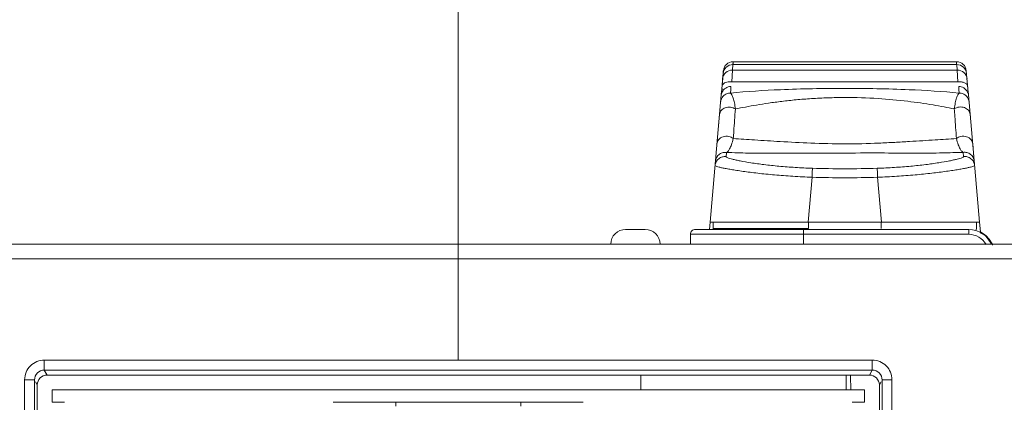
# Model space of a CAD drawing. Header units: centimetres. Extents: x -21 to 21, y -29.7 to 29.7.
# Tile 67 of 75: x 1.4 to 2.4, y 5.7 to 6.1. Entities that reach past the tile are written whole.
import ezdxf

# ---------------------------------------------------------------- set-up
doc = ezdxf.new("R2010")
doc.units = ezdxf.units.CM
doc.header["$MEASUREMENT"] = 0
doc.layers.add('06___PRT_ALL_SURFS', color=7, linetype='Continuous')

msp = doc.modelspace()

# ---------------------------------------------------------------- linework, layer by layer
at = {"layer": '06___PRT_ALL_SURFS', "color": 8, "lineweight": 5}
msp.add_open_spline([(-21.0058, -29.70447), (-21.0058, -29.70447), (20.9942, -29.70447), (20.9942, -29.70447), (20.9942, -29.70447), (20.9942, 29.69554), (20.9942, 29.69554), (20.9942, 29.69554), (-21.0058, 29.69554), (-21.0058, 29.69554), (-21.0058, 29.69554), (-21.0058, -29.70447), (-21.0058, -29.70447)], degree=3, knots=[0, 0, 0, 0, 0.25, 0.25, 0.25, 0.5, 0.5, 0.5, 0.75, 0.75, 0.75, 1, 1, 1, 1], dxfattribs=at)
at = {"layer": '06___PRT_ALL_SURFS', "color": 8, "lineweight": 0}
msp.add_open_spline([(1.85815, 5.74035), (1.85815, 5.74035), (1.85815, 7.92034), (1.85815, 7.92034)], degree=3, dxfattribs=at)
at = {"layer": '06___PRT_ALL_SURFS', "lineweight": 5}
for points in [[(2.13737, 6.04338), (2.13219, 6.04337), (2.12787, 6.03941), (2.12741, 6.03425)], [(2.13737, 6.04338), (2.13737, 6.04338), (2.13722, 6.04057), (2.13722, 6.04057)], [(2.13737, 6.04338), (2.13737, 6.04338), (2.13723, 6.04068), (2.13723, 6.04068)], [(2.36432, 6.04338), (2.36432, 6.04338), (2.13737, 6.04338), (2.13737, 6.04338)], [(2.36446, 6.04058), (2.36446, 6.04058), (2.36432, 6.04338), (2.36432, 6.04338)], [(2.36443, 6.04116), (2.36443, 6.04116), (2.36432, 6.04338), (2.36432, 6.04338)], [(2.37428, 6.03425), (2.37382, 6.03941), (2.3695, 6.04337), (2.36432, 6.04338)], [(2.12742, 6.03425), (2.12742, 6.03425), (2.12549, 6.01228), (2.12549, 6.01228)], [(2.13663, 6.03493), (2.13145, 6.03492), (2.12713, 6.03096), (2.12668, 6.0258)], [(2.13712, 6.04058), (2.13194, 6.04057), (2.12762, 6.03661), (2.12717, 6.03145)], [(2.1274, 6.03413), (2.1274, 6.03413), (2.12717, 6.03145), (2.12717, 6.03145)], [(2.12735, 6.03353), (2.12735, 6.03353), (2.1274, 6.03413), (2.1274, 6.03413)], [(2.13663, 6.03493), (2.13663, 6.03493), (2.13601, 6.02298), (2.13601, 6.02298)], [(2.36506, 6.03493), (2.36506, 6.03493), (2.13663, 6.03493), (2.13663, 6.03493)], [(2.13712, 6.04058), (2.13712, 6.04058), (2.13683, 6.03493), (2.13683, 6.03493)], [(2.13712, 6.04058), (2.13712, 6.04058), (2.13684, 6.03503), (2.13684, 6.03503)], [(2.36456, 6.04058), (2.36456, 6.04058), (2.13712, 6.04058), (2.13712, 6.04058)], [(2.36486, 6.03493), (2.36486, 6.03493), (2.36456, 6.04058), (2.36456, 6.04058)], [(2.36485, 6.03503), (2.36485, 6.03503), (2.36456, 6.04058), (2.36456, 6.04058)], [(2.37452, 6.03145), (2.37407, 6.03661), (2.36975, 6.04057), (2.36456, 6.04058)], [(2.36568, 6.02298), (2.36568, 6.02298), (2.36506, 6.03493), (2.36506, 6.03493)], [(2.37501, 6.0258), (2.37456, 6.03096), (2.37024, 6.03492), (2.36506, 6.03493)], [(2.3762, 6.01228), (2.3762, 6.01228), (2.37428, 6.03425), (2.37428, 6.03425)], [(2.12667, 6.02575), (2.12667, 6.02575), (2.12605, 6.01863), (2.12605, 6.01863)], [(2.12716, 6.03137), (2.12716, 6.03137), (2.12668, 6.0258), (2.12668, 6.0258)], [(2.36568, 6.02298), (2.36568, 6.02298), (2.13601, 6.02298), (2.13601, 6.02298)], [(2.12604, 6.0123), (2.12559, 6.01129), (2.12531, 6.01021), (2.12522, 6.00911)], [(2.12527, 6.00976), (2.12527, 6.00976), (2.12563, 6.01379), (2.12563, 6.01379)], [(2.12647, 6.01594), (2.12647, 6.01594), (2.12551, 6.01245), (2.12551, 6.01245)], [(2.1349, 6.01505), (2.1349, 6.01505), (2.13459, 6.01158), (2.13459, 6.01158)], [(2.13517, 6.01822), (2.13517, 6.01822), (2.1349, 6.01505), (2.1349, 6.01505)], [(2.36679, 6.01507), (2.36679, 6.01507), (2.36653, 6.01822), (2.36653, 6.01822)], [(2.3671, 6.0116), (2.3671, 6.0116), (2.36679, 6.01507), (2.36679, 6.01507)], [(2.37576, 6.01734), (2.37572, 6.01776), (2.37565, 6.01818), (2.37556, 6.0186)], [(2.37642, 6.00976), (2.37642, 6.00976), (2.37607, 6.01379), (2.37607, 6.01379)], [(2.12527, 6.00976), (2.12527, 6.00976), (2.11396, 5.88045), (2.11396, 5.88045)], [(2.38773, 5.88045), (2.38773, 5.88045), (2.37642, 6.00976), (2.37642, 6.00976)], [(2.12353, 5.98979), (2.12353, 5.98979), (2.12118, 5.96301), (2.12118, 5.96301)], [(2.37838, 5.9873), (2.37838, 5.9873), (2.37816, 5.9899), (2.37816, 5.9899)], [(2.38194, 5.94662), (2.38194, 5.94662), (2.38077, 5.96005), (2.38077, 5.96005)], [(2.11934, 5.94192), (2.11934, 5.94192), (2.11962, 5.9451), (2.11962, 5.9451)], [(2.13023, 5.94696), (2.13023, 5.94696), (2.13064, 5.95126), (2.13064, 5.95126)], [(2.37104, 5.95133), (2.37104, 5.95133), (2.37143, 5.94704), (2.37143, 5.94704)], [(2.38234, 5.94211), (2.38234, 5.94211), (2.38206, 5.94529), (2.38206, 5.94529)], [(2.2179, 5.93519), (2.23986, 5.93446), (2.26183, 5.93446), (2.28379, 5.93519)], [(2.21358, 5.88045), (2.21358, 5.88045), (2.21757, 5.92608), (2.21757, 5.92608)], [(2.21757, 5.92609), (2.23975, 5.92534), (2.26194, 5.92534), (2.28412, 5.92609)], [(2.28412, 5.92609), (2.28412, 5.92609), (2.28811, 5.88045), (2.28811, 5.88045)], [(2.04809, 5.87308), (2.04809, 5.87308), (2.02809, 5.87308), (2.02809, 5.87308)], [(2.37677, 5.87308), (2.37677, 5.87308), (2.09897, 5.87308), (2.09897, 5.87308)], [(2.11396, 5.88045), (2.11396, 5.88045), (2.11331, 5.87308), (2.11331, 5.87308)], [(2.11396, 5.88045), (2.11396, 5.88045), (2.38773, 5.88045), (2.38773, 5.88045)], [(2.11724, 5.87405), (2.11724, 5.87405), (2.11691, 5.88045), (2.11691, 5.88045)], [(2.21404, 5.87405), (2.21404, 5.87405), (2.11724, 5.87405), (2.11724, 5.87405)], [(2.11724, 5.87405), (2.11726, 5.87371), (2.11729, 5.87338), (2.11735, 5.87304)], [(2.20897, 5.85808), (2.20897, 5.85808), (2.20897, 5.87308), (2.20897, 5.87308)], [(2.21404, 5.88045), (2.21404, 5.88045), (2.21404, 5.87405), (2.21404, 5.87405)], [(2.28765, 5.87405), (2.28765, 5.87405), (2.28765, 5.88045), (2.28765, 5.88045)], [(2.37677, 5.86808), (2.37677, 5.86808), (2.37677, 5.87308), (2.37677, 5.87308)], [(2.39968, 5.85808), (2.3957, 5.86719), (2.38671, 5.87308), (2.37677, 5.87308)], [(2.38409, 5.87186), (2.38429, 5.87258), (2.38441, 5.87331), (2.38445, 5.87405)], [(2.38478, 5.88045), (2.38478, 5.88045), (2.38445, 5.87405), (2.38445, 5.87405)], [(2.38861, 5.87045), (2.38861, 5.87045), (2.38773, 5.88045), (2.38773, 5.88045)], [(2.37677, 5.86808), (2.37677, 5.86808), (2.09397, 5.86808), (2.09397, 5.86808)], [(2.09397, 5.86808), (2.09397, 5.86808), (2.09397, 5.85808), (2.09397, 5.85808)], [(2.39427, 5.85776), (2.39075, 5.86413), (2.38404, 5.86808), (2.37677, 5.86808)], [(2.39391, 5.86699), (2.39391, 5.86699), (2.38825, 5.86969), (2.38825, 5.86969)], [(2.39454, 5.86639), (2.39277, 5.86802), (2.39077, 5.8694), (2.38861, 5.87047)], [(2.38864, 5.86995), (2.38863, 5.87011), (2.38862, 5.87028), (2.38861, 5.87045)], [(2.39208, 5.86798), (2.39099, 5.8688), (2.38984, 5.86954), (2.38863, 5.87018)], [(2.39551, 5.86483), (2.39447, 5.86598), (2.39332, 5.86704), (2.39208, 5.86798)], [(2.39891, 5.85968), (2.39891, 5.85968), (2.39391, 5.86699), (2.39391, 5.86699)], [(2.39454, 5.86639), (2.39733, 5.86381), (2.39957, 5.86051), (2.40093, 5.85697)], [(2.39788, 5.86177), (2.39717, 5.86285), (2.39638, 5.86387), (2.39551, 5.86483)], [(-4.52294, 5.85808), (-4.52294, 5.85808), (2.52674, 5.85808), (2.52674, 5.85808)], [(2.3992, 5.85948), (2.3988, 5.86027), (2.39836, 5.86103), (2.39788, 5.86177)], [(2.52265, 5.84334), (2.52265, 5.84334), (-3.85417, 5.84334), (-3.85417, 5.84334)], [(1.43752, 5.74035), (1.43752, 5.74035), (2.27877, 5.74035), (2.27877, 5.74035)], [(1.43752, 5.74035), (1.43752, 5.74035), (1.43752, 5.73019), (1.43752, 5.73019)], [(2.27877, 5.74035), (2.27877, 5.74035), (2.27877, 5.73019), (2.27877, 5.73019)], [(1.44039, 5.72518), (1.43487, 5.72518), (1.4304, 5.72071), (1.4304, 5.71519)], [(1.43752, 5.73019), (1.43752, 5.73019), (2.27877, 5.73019), (2.27877, 5.73019)], [(1.44039, 5.72518), (1.44039, 5.72518), (1.43752, 5.73019), (1.43752, 5.73019)], [(2.2759, 5.72518), (2.2759, 5.72518), (1.44039, 5.72518), (1.44039, 5.72518)], [(2.04355, 5.71018), (2.04355, 5.71018), (2.04355, 5.72518), (2.04355, 5.72518)], [(2.2521, 5.71018), (2.2521, 5.71018), (2.2521, 5.72518), (2.2521, 5.72518)], [(2.25676, 5.72484), (2.25676, 5.72484), (2.25702, 5.70993), (2.25702, 5.70993)], [(2.2759, 5.72518), (2.2759, 5.72518), (2.27877, 5.73019), (2.27877, 5.73019)], [(2.2859, 5.71519), (2.2859, 5.72071), (2.28142, 5.72518), (2.2759, 5.72518)], [(1.41775, 5.04554), (1.41775, 5.04554), (1.41754, 5.72036), (1.41754, 5.72036)], [(1.42774, 5.04537), (1.42774, 5.04537), (1.42754, 5.72019), (1.42754, 5.72019)], [(1.4304, 5.71519), (1.4304, 5.71519), (1.42855, 5.71841), (1.42855, 5.71841)], [(1.4304, 5.71519), (1.4304, 5.71519), (1.4304, 5.04604), (1.4304, 5.04604)], [(2.2859, 5.71519), (2.2859, 5.71519), (2.28774, 5.71841), (2.28774, 5.71841)], [(2.2859, 5.04604), (2.2859, 5.04604), (2.2859, 5.71519), (2.2859, 5.71519)], [(2.28876, 5.72019), (2.28876, 5.72019), (2.28855, 5.04537), (2.28855, 5.04537)], [(2.29875, 5.72036), (2.29875, 5.72036), (2.29855, 5.04554), (2.29855, 5.04554)], [(1.4454, 5.71018), (1.4454, 5.71018), (2.2709, 5.71018), (2.2709, 5.71018)], [(1.4454, 5.71018), (1.4454, 5.71018), (1.4454, 5.69746), (1.4454, 5.69746)], [(2.2709, 5.69746), (2.2709, 5.69746), (2.2709, 5.71018), (2.2709, 5.71018)], [(1.4581, 5.69748), (1.4581, 5.69748), (1.4454, 5.69748), (1.4454, 5.69748)], [(1.98515, 5.69748), (1.98515, 5.69748), (1.73115, 5.69748), (1.73115, 5.69748)], [(1.79465, 5.69348), (1.79465, 5.69348), (1.79465, 5.69748), (1.79465, 5.69748)], [(1.92165, 5.69748), (1.92165, 5.69748), (1.92165, 5.69348), (1.92165, 5.69348)], [(2.2709, 5.69748), (2.2709, 5.69748), (2.2582, 5.69748), (2.2582, 5.69748)]]:
    msp.add_open_spline(points, degree=3, dxfattribs=at)
for points, knots in [([(2.1323, 6.02284), (2.13145, 6.02271), (2.1306, 6.02252), (2.12979, 6.02223), (2.12908, 6.02198), (2.1284, 6.02166), (2.12779, 6.02123), (2.1273, 6.02089), (2.12685, 6.02048), (2.12652, 6.01997), (2.12627, 6.01957), (2.12609, 6.0191), (2.12605, 6.01863)], [0, 0, 0, 0, 0.25, 0.25, 0.25, 0.5, 0.5, 0.5, 0.75, 0.75, 0.75, 1, 1, 1, 1]), ([(2.13601, 6.02298), (2.13571, 6.023), (2.1354, 6.02301), (2.1351, 6.02301), (2.13416, 6.02303), (2.13323, 6.02297), (2.1323, 6.02284)], [0, 0, 0, 0, 0.5, 0.5, 0.5, 1, 1, 1, 1]), ([(2.37564, 6.01863), (2.37558, 6.01929), (2.37526, 6.01992), (2.37482, 6.02043), (2.37422, 6.02113), (2.37341, 6.02161), (2.37257, 6.02197), (2.37151, 6.02242), (2.37039, 6.0227), (2.36926, 6.02286), (2.36807, 6.02302), (2.36687, 6.02305), (2.36568, 6.02298)], [0, 0, 0, 0, 0.25, 0.25, 0.25, 0.5, 0.5, 0.5, 0.75, 0.75, 0.75, 1, 1, 1, 1]), ([(2.13518, 6.01822), (2.13334, 6.01822), (2.13146, 6.01769), (2.12987, 6.01669), (2.12819, 6.01564), (2.12684, 6.01407), (2.12604, 6.0123)], [0, 0, 0, 0, 0.5, 0.5, 0.5, 1, 1, 1, 1]), ([(2.13459, 6.01158), (2.15153, 6.01322), (2.16853, 6.01427), (2.18554, 6.01499), (2.20727, 6.01592), (2.22902, 6.01631), (2.25077, 6.01632), (2.27254, 6.01632), (2.29431, 6.01593), (2.31606, 6.01501), (2.3331, 6.01429), (2.35013, 6.01324), (2.3671, 6.0116)], [0, 0, 0, 0, 0.25, 0.25, 0.25, 0.5, 0.5, 0.5, 0.75, 0.75, 0.75, 1, 1, 1, 1]), ([(2.37551, 6.0126), (2.37468, 6.0143), (2.37333, 6.01579), (2.37168, 6.01678), (2.37013, 6.01772), (2.36831, 6.01821), (2.36653, 6.01822)], [0, 0, 0, 0, 0.5, 0.5, 0.5, 1, 1, 1, 1]), ([(2.37648, 6.00911), (2.37645, 6.0094), (2.37641, 6.00969), (2.37636, 6.00998), (2.3762, 6.01088), (2.37591, 6.01177), (2.37551, 6.0126)], [0, 0, 0, 0, 0.5, 0.5, 0.5, 1, 1, 1, 1]), ([(2.12464, 6.00248), (2.12473, 6.00354), (2.125, 6.00459), (2.12542, 6.00558), (2.12591, 6.0067), (2.12661, 6.00773), (2.12747, 6.0086), (2.12839, 6.00954), (2.12951, 6.01029), (2.13073, 6.0108), (2.13195, 6.01131), (2.13327, 6.01158), (2.13459, 6.01158)], [0, 0, 0, 0, 0.25, 0.25, 0.25, 0.5, 0.5, 0.5, 0.75, 0.75, 0.75, 1, 1, 1, 1]), ([(2.13459, 6.01158), (2.13524, 6.0112), (2.13569, 6.01053), (2.13607, 6.00985), (2.13666, 6.00878), (2.13707, 6.00766), (2.13743, 6.00653), (2.13792, 6.00495), (2.13831, 6.00333), (2.13863, 6.0017), (2.13905, 5.9996), (2.13937, 5.9975), (2.13962, 5.99538)], [0, 0, 0, 0, 0.25, 0.25, 0.25, 0.5, 0.5, 0.5, 0.75, 0.75, 0.75, 1, 1, 1, 1]), ([(2.13962, 5.99538), (2.14306, 5.99611), (2.14651, 5.99677), (2.14997, 5.99741), (2.15371, 5.9981), (2.15746, 5.99877), (2.16121, 5.9994), (2.16528, 6.00009), (2.16935, 6.00075), (2.17343, 6.00134), (2.17789, 6.00199), (2.18235, 6.00257), (2.18682, 6.00311), (2.19164, 6.0037), (2.19646, 6.00424), (2.20129, 6.0047), (2.20651, 6.0052), (2.21174, 6.0056), (2.21698, 6.00594), (2.2225, 6.00629), (2.22802, 6.00657), (2.23354, 6.00676), (2.23927, 6.00695), (2.245, 6.00704), (2.25073, 6.00705), (2.26202, 6.00705), (2.27331, 6.00671), (2.28457, 6.006), (2.29467, 6.00536), (2.30475, 6.00442), (2.31479, 6.00322), (2.32338, 6.00219), (2.33194, 6.00097), (2.34046, 5.99954), (2.34422, 5.99891), (2.34797, 5.99824), (2.35172, 5.99754), (2.35518, 5.9969), (2.35864, 5.99624), (2.36208, 5.99552)], [0, 0, 0, 0, 0.0769231, 0.0769231, 0.0769231, 0.1538462, 0.1538462, 0.1538462, 0.2307692, 0.2307692, 0.2307692, 0.3076923, 0.3076923, 0.3076923, 0.3846154, 0.3846154, 0.3846154, 0.4615385, 0.4615385, 0.4615385, 0.5384615, 0.5384615, 0.5384615, 0.6153846, 0.6153846, 0.6153846, 0.6923077, 0.6923077, 0.6923077, 0.7692308, 0.7692308, 0.7692308, 0.8461538, 0.8461538, 0.8461538, 0.9230769, 0.9230769, 0.9230769, 1, 1, 1, 1]), ([(2.36208, 5.99552), (2.36234, 5.99762), (2.36266, 5.99971), (2.36307, 6.00179), (2.3634, 6.00341), (2.36378, 6.00502), (2.36427, 6.00659), (2.36463, 6.00772), (2.36504, 6.00882), (2.36563, 6.00988), (2.36601, 6.01056), (2.36645, 6.01122), (2.3671, 6.0116)], [0, 0, 0, 0, 0.25, 0.25, 0.25, 0.5, 0.5, 0.5, 0.75, 0.75, 0.75, 1, 1, 1, 1]), ([(2.3671, 6.0116), (2.36841, 6.0116), (2.36974, 6.01134), (2.37096, 6.01083), (2.37218, 6.01032), (2.37329, 6.00957), (2.37422, 6.00863), (2.37508, 6.00776), (2.37578, 6.00673), (2.37627, 6.0056), (2.37669, 6.00462), (2.37696, 6.00357), (2.37705, 6.00251)], [0, 0, 0, 0, 0.25, 0.25, 0.25, 0.5, 0.5, 0.5, 0.75, 0.75, 0.75, 1, 1, 1, 1]), ([(2.13962, 5.99538), (2.13817, 5.99636), (2.13645, 5.99698), (2.1347, 5.99721), (2.13293, 5.99744), (2.13112, 5.99727), (2.12943, 5.99669), (2.12786, 5.99614), (2.1264, 5.99523), (2.12532, 5.99395), (2.12433, 5.99278), (2.12366, 5.99129), (2.12353, 5.98979)], [0, 0, 0, 0, 0.25, 0.25, 0.25, 0.5, 0.5, 0.5, 0.75, 0.75, 0.75, 1, 1, 1, 1]), ([(2.13752, 5.96538), (2.13769, 5.96784), (2.13786, 5.9703), (2.13803, 5.97276), (2.13856, 5.9803), (2.13908, 5.98784), (2.13962, 5.99538)], [0, 0, 0, 0, 0.5, 0.5, 0.5, 1, 1, 1, 1]), ([(2.36208, 5.99552), (2.36353, 5.9965), (2.36525, 5.99712), (2.36701, 5.99734), (2.36877, 5.99757), (2.37058, 5.9974), (2.37226, 5.99681), (2.37383, 5.99626), (2.37529, 5.99535), (2.37637, 5.99407), (2.37736, 5.99289), (2.37802, 5.99141), (2.37816, 5.9899)], [0, 0, 0, 0, 0.25, 0.25, 0.25, 0.5, 0.5, 0.5, 0.75, 0.75, 0.75, 1, 1, 1, 1]), ([(2.36208, 5.99552), (2.36226, 5.99297), (2.36244, 5.99043), (2.36262, 5.98788), (2.36315, 5.9804), (2.36367, 5.97291), (2.36419, 5.96542)], [0, 0, 0, 0, 0.5, 0.5, 0.5, 1, 1, 1, 1]), ([(2.13752, 5.96538), (2.13622, 5.96639), (2.13466, 5.96709), (2.13303, 5.96744), (2.13108, 5.96785), (2.12903, 5.96777), (2.12713, 5.96715), (2.12535, 5.96657), (2.1237, 5.96553), (2.12255, 5.96405), (2.12164, 5.96289), (2.12105, 5.96147), (2.12092, 5.96002)], [0, 0, 0, 0, 0.25, 0.25, 0.25, 0.5, 0.5, 0.5, 0.75, 0.75, 0.75, 1, 1, 1, 1]), ([(2.13064, 5.95126), (2.13124, 5.95151), (2.13174, 5.95195), (2.13218, 5.95244), (2.13285, 5.95318), (2.13337, 5.95402), (2.13383, 5.9549), (2.13452, 5.95621), (2.1351, 5.95758), (2.1356, 5.95898), (2.13636, 5.96108), (2.13697, 5.96322), (2.13752, 5.96538)], [0, 0, 0, 0, 0.25, 0.25, 0.25, 0.5, 0.5, 0.5, 0.75, 0.75, 0.75, 1, 1, 1, 1]), ([(2.13752, 5.96538), (2.14472, 5.96482), (2.15192, 5.96438), (2.15913, 5.96393), (2.1678, 5.96339), (2.17648, 5.96284), (2.18515, 5.96232), (2.19549, 5.9617), (2.20582, 5.96113), (2.21617, 5.96071), (2.22771, 5.96025), (2.23926, 5.95997), (2.25081, 5.95997), (2.26237, 5.95997), (2.27392, 5.96024), (2.28547, 5.96073), (2.29084, 5.96095), (2.29622, 5.96123), (2.30159, 5.96152), (2.30656, 5.96179), (2.31153, 5.96207), (2.3165, 5.96236), (2.32104, 5.96262), (2.32559, 5.96288), (2.33013, 5.96316), (2.33428, 5.96343), (2.33842, 5.96371), (2.34257, 5.96399), (2.34978, 5.96447), (2.35699, 5.96493), (2.36419, 5.96542)], [0, 0, 0, 0, 0.1, 0.1, 0.1, 0.2, 0.2, 0.2, 0.3, 0.3, 0.3, 0.4, 0.4, 0.4, 0.5, 0.5, 0.5, 0.6, 0.6, 0.6, 0.7, 0.7, 0.7, 0.8, 0.8, 0.8, 0.9, 0.9, 0.9, 1, 1, 1, 1]), ([(2.36419, 5.96542), (2.36549, 5.96643), (2.36705, 5.96713), (2.36868, 5.96748), (2.37063, 5.96789), (2.37267, 5.9678), (2.37457, 5.96718), (2.37635, 5.9666), (2.378, 5.96555), (2.37914, 5.96408), (2.38005, 5.96292), (2.38064, 5.96149), (2.38077, 5.96005)], [0, 0, 0, 0, 0.25, 0.25, 0.25, 0.5, 0.5, 0.5, 0.75, 0.75, 0.75, 1, 1, 1, 1]), ([(2.36419, 5.96542), (2.36475, 5.96324), (2.36538, 5.96106), (2.36615, 5.95894), (2.36666, 5.95754), (2.36724, 5.95617), (2.36795, 5.95486), (2.3684, 5.95402), (2.36892, 5.9532), (2.36957, 5.95248), (2.37, 5.95202), (2.37048, 5.9516), (2.37103, 5.95133)], [0, 0, 0, 0, 0.25, 0.25, 0.25, 0.5, 0.5, 0.5, 0.75, 0.75, 0.75, 1, 1, 1, 1]), ([(2.13024, 5.94697), (2.12897, 5.94713), (2.12765, 5.94705), (2.12641, 5.94672), (2.12505, 5.94637), (2.12377, 5.94572), (2.12268, 5.94485), (2.12159, 5.94397), (2.12069, 5.94286), (2.12005, 5.94162), (2.11946, 5.94047), (2.1191, 5.93921), (2.11899, 5.93793)], [0, 0, 0, 0, 0.25, 0.25, 0.25, 0.5, 0.5, 0.5, 0.75, 0.75, 0.75, 1, 1, 1, 1]), ([(2.13064, 5.95126), (2.1295, 5.95141), (2.12831, 5.95136), (2.12718, 5.95111), (2.12587, 5.95082), (2.12461, 5.95027), (2.12351, 5.94949), (2.12234, 5.94865), (2.12134, 5.94754), (2.12063, 5.94628), (2.11992, 5.94504), (2.11949, 5.94364), (2.11937, 5.94223)], [0, 0, 0, 0, 0.25, 0.25, 0.25, 0.5, 0.5, 0.5, 0.75, 0.75, 0.75, 1, 1, 1, 1]), ([(2.2179, 5.93519), (2.2121, 5.93538), (2.20631, 5.93566), (2.20052, 5.93602), (2.19496, 5.93636), (2.18941, 5.93678), (2.18387, 5.93729), (2.17879, 5.93776), (2.17372, 5.9383), (2.16865, 5.93892), (2.16423, 5.93947), (2.15981, 5.94007), (2.1554, 5.94076), (2.1518, 5.94132), (2.1482, 5.94194), (2.14462, 5.94264), (2.14317, 5.94292), (2.14172, 5.94322), (2.14027, 5.94354), (2.13906, 5.94381), (2.13786, 5.94409), (2.13666, 5.94439), (2.13572, 5.94463), (2.13478, 5.94488), (2.13384, 5.94517), (2.13315, 5.94539), (2.13246, 5.94562), (2.13182, 5.94587), (2.13141, 5.94602), (2.13103, 5.94618), (2.13061, 5.94647), (2.13041, 5.9466), (2.13021, 5.94676), (2.13023, 5.94697)], [0, 0, 0, 0, 0.0909091, 0.0909091, 0.0909091, 0.1818182, 0.1818182, 0.1818182, 0.2727273, 0.2727273, 0.2727273, 0.3636364, 0.3636364, 0.3636364, 0.4545455, 0.4545455, 0.4545455, 0.5454545, 0.5454545, 0.5454545, 0.6363636, 0.6363636, 0.6363636, 0.7272727, 0.7272727, 0.7272727, 0.8181818, 0.8181818, 0.8181818, 0.9090909, 0.9090909, 0.9090909, 1, 1, 1, 1]), ([(2.13064, 5.95126), (2.13802, 5.95097), (2.1454, 5.95072), (2.15279, 5.95058), (2.16165, 5.9504), (2.17051, 5.95038), (2.17938, 5.95041), (2.19028, 5.95045), (2.20118, 5.95057), (2.21208, 5.95063), (2.22532, 5.95069), (2.23856, 5.95065), (2.25179, 5.95066), (2.26496, 5.95067), (2.27813, 5.95075), (2.2913, 5.9507), (2.30212, 5.95067), (2.31294, 5.95055), (2.32376, 5.95054), (2.33256, 5.95053), (2.34137, 5.95058), (2.35017, 5.95078), (2.35712, 5.95093), (2.36408, 5.95117), (2.37103, 5.95133)], [0, 0, 0, 0, 0.125, 0.125, 0.125, 0.25, 0.25, 0.25, 0.375, 0.375, 0.375, 0.5, 0.5, 0.5, 0.625, 0.625, 0.625, 0.75, 0.75, 0.75, 0.875, 0.875, 0.875, 1, 1, 1, 1]), ([(2.37145, 5.94705), (2.37147, 5.94684), (2.37126, 5.94668), (2.37107, 5.94654), (2.37065, 5.94626), (2.37027, 5.94609), (2.36986, 5.94593), (2.36922, 5.94568), (2.36853, 5.94545), (2.36784, 5.94523), (2.3669, 5.94494), (2.36596, 5.94468), (2.36502, 5.94444), (2.36383, 5.94414), (2.36262, 5.94386), (2.36141, 5.94359), (2.35997, 5.94326), (2.35852, 5.94296), (2.35706, 5.94268), (2.35349, 5.94197), (2.34989, 5.94135), (2.34629, 5.94079), (2.34188, 5.94009), (2.33747, 5.93949), (2.33304, 5.93894), (2.32798, 5.93831), (2.3229, 5.93777), (2.31782, 5.9373), (2.31228, 5.93679), (2.30673, 5.93637), (2.30117, 5.93603), (2.29538, 5.93566), (2.28959, 5.93539), (2.28379, 5.93519)], [0, 0, 0, 0, 0.0909091, 0.0909091, 0.0909091, 0.1818182, 0.1818182, 0.1818182, 0.2727273, 0.2727273, 0.2727273, 0.3636364, 0.3636364, 0.3636364, 0.4545455, 0.4545455, 0.4545455, 0.5454545, 0.5454545, 0.5454545, 0.6363636, 0.6363636, 0.6363636, 0.7272727, 0.7272727, 0.7272727, 0.8181818, 0.8181818, 0.8181818, 0.9090909, 0.9090909, 0.9090909, 1, 1, 1, 1]), ([(2.37105, 5.95133), (2.37232, 5.9515), (2.37364, 5.95142), (2.37489, 5.95109), (2.37625, 5.95074), (2.37752, 5.95009), (2.37862, 5.94922), (2.37971, 5.94834), (2.38062, 5.94723), (2.38126, 5.94599), (2.38185, 5.94484), (2.38221, 5.94357), (2.38232, 5.9423)], [0, 0, 0, 0, 0.25, 0.25, 0.25, 0.5, 0.5, 0.5, 0.75, 0.75, 0.75, 1, 1, 1, 1]), ([(2.37145, 5.94705), (2.37271, 5.94721), (2.37403, 5.94713), (2.37527, 5.9468), (2.37663, 5.94645), (2.37791, 5.9458), (2.379, 5.94493), (2.38009, 5.94405), (2.381, 5.94294), (2.38163, 5.9417), (2.38222, 5.94055), (2.38258, 5.93929), (2.3827, 5.93802)], [0, 0, 0, 0, 0.25, 0.25, 0.25, 0.5, 0.5, 0.5, 0.75, 0.75, 0.75, 1, 1, 1, 1]), ([(2.11899, 5.93793), (2.11898, 5.93786), (2.11903, 5.9378), (2.11909, 5.93774), (2.11919, 5.93764), (2.11931, 5.93757), (2.11943, 5.93752), (2.11986, 5.93729), (2.12033, 5.93713), (2.1208, 5.93698), (2.12156, 5.93674), (2.12233, 5.93654), (2.1231, 5.93634), (2.12416, 5.93608), (2.12523, 5.93584), (2.1263, 5.93561), (2.12765, 5.93531), (2.12901, 5.93504), (2.13037, 5.93478), (2.132, 5.93447), (2.13364, 5.93418), (2.13527, 5.9339), (2.13717, 5.93358), (2.13908, 5.93328), (2.14098, 5.933), (2.14313, 5.93267), (2.14528, 5.93236), (2.14743, 5.93206), (2.14981, 5.93174), (2.15219, 5.93142), (2.15457, 5.93112), (2.15715, 5.93079), (2.15974, 5.93046), (2.16233, 5.93016), (2.16509, 5.92983), (2.16786, 5.92952), (2.17064, 5.92926), (2.17357, 5.92897), (2.1765, 5.92873), (2.17943, 5.92849), (2.18249, 5.92824), (2.18555, 5.928), (2.18862, 5.92776), (2.19177, 5.92751), (2.19493, 5.92727), (2.19809, 5.92706), (2.20458, 5.92663), (2.21108, 5.92632), (2.21757, 5.92608)], [0, 0, 0, 0, 0.0625, 0.0625, 0.0625, 0.125, 0.125, 0.125, 0.1875, 0.1875, 0.1875, 0.25, 0.25, 0.25, 0.3125, 0.3125, 0.3125, 0.375, 0.375, 0.375, 0.4375, 0.4375, 0.4375, 0.5, 0.5, 0.5, 0.5625, 0.5625, 0.5625, 0.625, 0.625, 0.625, 0.6875, 0.6875, 0.6875, 0.75, 0.75, 0.75, 0.8125, 0.8125, 0.8125, 0.875, 0.875, 0.875, 0.9375, 0.9375, 0.9375, 1, 1, 1, 1]), ([(2.2179, 5.93519), (2.21788, 5.93495), (2.21788, 5.9347), (2.21787, 5.93446), (2.21785, 5.9338), (2.21782, 5.93314), (2.21779, 5.93249), (2.21771, 5.93035), (2.21764, 5.92822), (2.21757, 5.92608)], [0, 0, 0, 0, 0.3333333, 0.3333333, 0.3333333, 0.6666667, 0.6666667, 0.6666667, 1, 1, 1, 1]), ([(2.28379, 5.93519), (2.28381, 5.93494), (2.28382, 5.93468), (2.28382, 5.93442), (2.28384, 5.93375), (2.28387, 5.93308), (2.2839, 5.9324), (2.28399, 5.9303), (2.28405, 5.92819), (2.28412, 5.92609)], [0, 0, 0, 0, 0.3333333, 0.3333333, 0.3333333, 0.6666667, 0.6666667, 0.6666667, 1, 1, 1, 1]), ([(2.3827, 5.93802), (2.3827, 5.93794), (2.38265, 5.93787), (2.38259, 5.93782), (2.38249, 5.93771), (2.38238, 5.93765), (2.38226, 5.93759), (2.38183, 5.93737), (2.38136, 5.9372), (2.38088, 5.93705), (2.38012, 5.9368), (2.37936, 5.93659), (2.37859, 5.9364), (2.37753, 5.93613), (2.37646, 5.93589), (2.37539, 5.93566), (2.37403, 5.93537), (2.37268, 5.93509), (2.37132, 5.93484), (2.36968, 5.93453), (2.36805, 5.93423), (2.36641, 5.93395), (2.36451, 5.93362), (2.36261, 5.93331), (2.3607, 5.93302), (2.35856, 5.93269), (2.3564, 5.93237), (2.35425, 5.93207), (2.34929, 5.93137), (2.34433, 5.93075), (2.33935, 5.93018), (2.33365, 5.92953), (2.32795, 5.92897), (2.32224, 5.92847), (2.31603, 5.92792), (2.30981, 5.92746), (2.30359, 5.92707), (2.2971, 5.92666), (2.29061, 5.92634), (2.28412, 5.92609)], [0, 0, 0, 0, 0.0769231, 0.0769231, 0.0769231, 0.1538462, 0.1538462, 0.1538462, 0.2307692, 0.2307692, 0.2307692, 0.3076923, 0.3076923, 0.3076923, 0.3846154, 0.3846154, 0.3846154, 0.4615385, 0.4615385, 0.4615385, 0.5384615, 0.5384615, 0.5384615, 0.6153846, 0.6153846, 0.6153846, 0.6923077, 0.6923077, 0.6923077, 0.7692308, 0.7692308, 0.7692308, 0.8461538, 0.8461538, 0.8461538, 0.9230769, 0.9230769, 0.9230769, 1, 1, 1, 1]), ([(2.02809, 5.87308), (2.02411, 5.87308), (2.02029, 5.8715), (2.01748, 5.86868), (2.01466, 5.86587), (2.01309, 5.86206), (2.01309, 5.85808)], [0, 0, 0, 0, 0.5, 0.5, 0.5, 1, 1, 1, 1]), ([(2.06309, 5.85808), (2.06309, 5.86206), (2.06151, 5.86587), (2.05869, 5.86868), (2.05588, 5.8715), (2.05206, 5.87308), (2.04809, 5.87308)], [0, 0, 0, 0, 0.5, 0.5, 0.5, 1, 1, 1, 1]), ([(2.09897, 5.87308), (2.09764, 5.87308), (2.09637, 5.87255), (2.09543, 5.87161), (2.0945, 5.87067), (2.09397, 5.8694), (2.09397, 5.86808)], [0, 0, 0, 0, 0.5, 0.5, 0.5, 1, 1, 1, 1]), ([(2.38861, 5.87045), (2.38861, 5.87047), (2.38858, 5.87047), (2.38856, 5.87047), (2.38851, 5.87048), (2.38847, 5.87049), (2.38843, 5.8705), (2.38836, 5.87051), (2.38828, 5.87052), (2.3882, 5.87052), (2.3881, 5.87053), (2.388, 5.87054), (2.38789, 5.87054)], [0, 0, 0, 0, 0.25, 0.25, 0.25, 0.5, 0.5, 0.5, 0.75, 0.75, 0.75, 1, 1, 1, 1]), ([(1.41754, 5.72036), (1.41754, 5.72546), (1.41967, 5.73077), (1.42339, 5.7345), (1.42712, 5.73822), (1.43243, 5.74035), (1.43752, 5.74035)], [0, 0, 0, 0, 0.5, 0.5, 0.5, 1, 1, 1, 1]), ([(2.27877, 5.74035), (2.28387, 5.74035), (2.28919, 5.73821), (2.29291, 5.73449), (2.29663, 5.73077), (2.29875, 5.72545), (2.29875, 5.72036)], [0, 0, 0, 0, 0.5, 0.5, 0.5, 1, 1, 1, 1]), ([(1.42754, 5.72019), (1.42753, 5.72274), (1.42859, 5.72541), (1.43045, 5.72727), (1.43231, 5.72913), (1.43498, 5.7302), (1.43752, 5.73019)], [0, 0, 0, 0, 0.5, 0.5, 0.5, 1, 1, 1, 1]), ([(2.27877, 5.73019), (2.28132, 5.7302), (2.28398, 5.72913), (2.28584, 5.72727), (2.2877, 5.7254), (2.28876, 5.72274), (2.28876, 5.72019)], [0, 0, 0, 0, 0.5, 0.5, 0.5, 1, 1, 1, 1]), ([(1.41754, 5.72036), (1.41986, 5.72036), (1.42221, 5.72045), (1.42449, 5.72031), (1.42521, 5.72027), (1.42592, 5.7202), (1.42668, 5.72026), (1.42698, 5.72028), (1.42728, 5.72032), (1.42754, 5.72019)], [0, 0, 0, 0, 0.3333333, 0.3333333, 0.3333333, 0.6666667, 0.6666667, 0.6666667, 1, 1, 1, 1]), ([(2.29875, 5.72036), (2.29644, 5.72036), (2.29409, 5.72045), (2.2918, 5.72031), (2.29109, 5.72027), (2.29037, 5.7202), (2.28962, 5.72026), (2.28932, 5.72028), (2.28901, 5.72032), (2.28876, 5.72019)], [0, 0, 0, 0, 0.3333333, 0.3333333, 0.3333333, 0.6666667, 0.6666667, 0.6666667, 1, 1, 1, 1])]:
    msp.add_open_spline(points, degree=3, knots=knots, dxfattribs=at)

doc.saveas('drawing.dxf')
